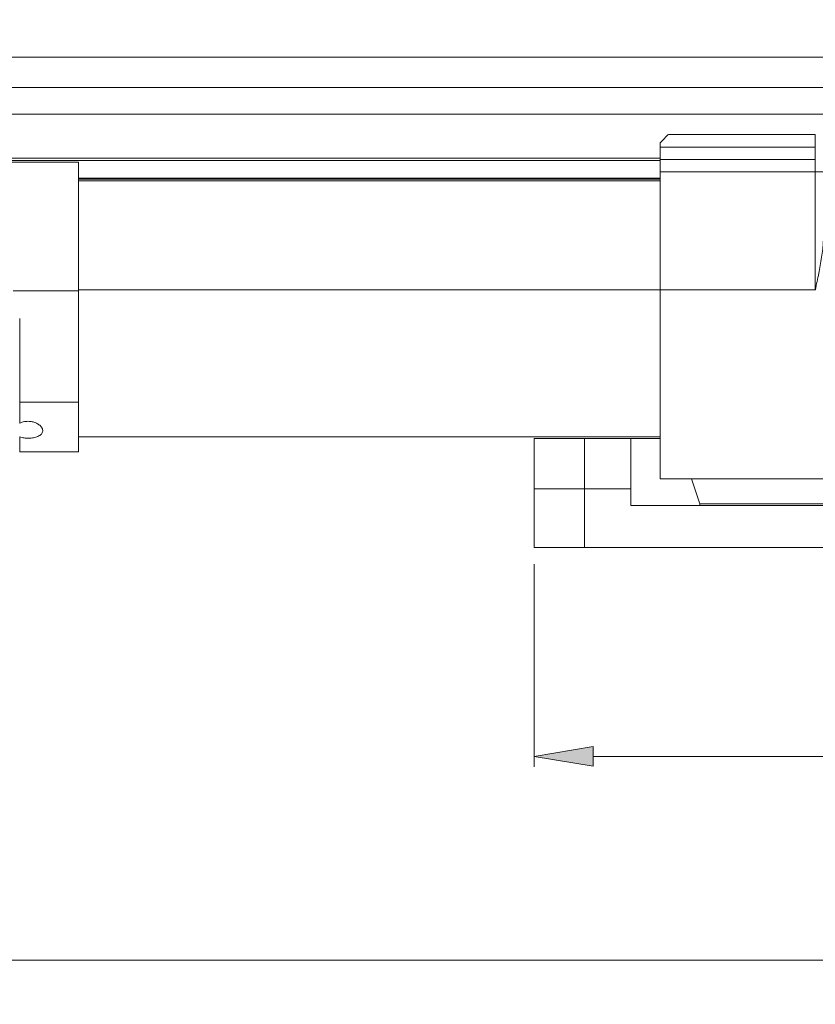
# Model space of a CAD drawing. Header units: inches. Extents: x 0.54 to 10.46, y 0.74 to 7.76.
# Tile 12 of 52: x 2.3 to 3.96, y 3.69 to 5.74. Entities that reach past the tile are written whole.
import ezdxf

# ---------------------------------------------------------------- set-up
doc = ezdxf.new("R2010")
doc.units = ezdxf.units.IN
doc.header["$MEASUREMENT"] = 0
doc.layers.add('BG', color=7, linetype='Continuous')
doc.layers.add('MCG-INT-4FT', color=7, linetype='Continuous')

# ---------------------------------------------------------------- blocks, each defined once
blk = doc.blocks.new('block 2')
at = {"layer": 'BG', "true_color": 0xffffff}
h = blk.add_hatch(color=7, dxfattribs=at)
h.dxf.hatch_style = 2
edge = h.paths.add_edge_path()
edge.add_spline(control_points=[(10.296, 0.9061), (10.296, 0.9061), (0.8711, 0.9061), (0.8711, 0.9061), (0.8702, 0.9061), (0.8694, 0.9069), (0.8694, 0.9079), (0.8694, 0.9079), (0.8694, 7.5922), (0.8694, 7.5922), (0.8694, 7.5931), (0.8702, 7.5939), (0.8711, 7.5939), (0.8711, 7.5939), (10.296, 7.5939), (10.296, 7.5939), (10.297, 7.5939), (10.2977, 7.5931), (10.2977, 7.5922), (10.2977, 7.5922), (10.2977, 0.9079), (10.2977, 0.9079), (10.2977, 0.9069), (10.297, 0.9061), (10.296, 0.9061)], knot_values=[0, 0, 0, 0, 1, 1, 1, 2, 2, 2, 3, 3, 3, 4, 4, 4, 5, 5, 5, 6, 6, 6, 7, 7, 7, 8, 8, 8, 8], degree=3, periodic=1)
h.paths.add_polyline_path([(0.8729, 0.9096), (10.2943, 0.9096), (10.2943, 7.5904), (0.8729, 7.5904)])
at = {"layer": 'BG', "lineweight": 0}
blk.add_open_spline([(10.296, 0.9061), (10.296, 0.9061), (0.8711, 0.9061), (0.8711, 0.9061), (0.8702, 0.9061), (0.8694, 0.9069), (0.8694, 0.9079), (0.8694, 0.9079), (0.8694, 7.5922), (0.8694, 7.5922), (0.8694, 7.5931), (0.8702, 7.5939), (0.8711, 7.5939), (0.8711, 7.5939), (10.296, 7.5939), (10.296, 7.5939), (10.297, 7.5939), (10.2977, 7.5931), (10.2977, 7.5922), (10.2977, 7.5922), (10.2977, 0.9079), (10.2977, 0.9079), (10.2977, 0.9069), (10.297, 0.9061), (10.296, 0.9061)], degree=3, knots=[0, 0, 0, 0, 1, 1, 1, 2, 2, 2, 3, 3, 3, 4, 4, 4, 5, 5, 5, 6, 6, 6, 7, 7, 7, 8, 8, 8, 8], dxfattribs=at)
blk = doc.blocks.new('block 62')
at = {"layer": 'BG', "true_color": 0xffffff}
h = blk.add_hatch(color=7, dxfattribs=at)
h.dxf.hatch_style = 2
edge = h.paths.add_edge_path()
edge.add_spline(control_points=[(10.4631, 0.739), (10.4631, 0.739), (0.5369, 0.739), (0.5369, 0.739), (0.5359, 0.739), (0.5352, 0.7398), (0.5352, 0.7407), (0.5352, 0.7407), (0.5352, 7.7593), (0.5352, 7.7593), (0.5352, 7.7602), (0.5359, 7.761), (0.5369, 7.761), (0.5369, 7.761), (10.4631, 7.761), (10.4631, 7.761), (10.4641, 7.761), (10.4648, 7.7602), (10.4648, 7.7593), (10.4648, 7.7593), (10.4648, 0.7407), (10.4648, 0.7407), (10.4648, 0.7398), (10.4641, 0.739), (10.4631, 0.739)], knot_values=[0, 0, 0, 0, 1, 1, 1, 2, 2, 2, 3, 3, 3, 4, 4, 4, 5, 5, 5, 6, 6, 6, 7, 7, 7, 8, 8, 8, 8], degree=3, periodic=1)
h.paths.add_polyline_path([(0.5386, 0.7425), (10.4614, 0.7425), (10.4614, 7.7575), (0.5386, 7.7575)])
at = {"layer": 'BG', "lineweight": 0}
blk.add_open_spline([(10.4631, 0.739), (10.4631, 0.739), (0.5369, 0.739), (0.5369, 0.739), (0.5359, 0.739), (0.5352, 0.7398), (0.5352, 0.7407), (0.5352, 0.7407), (0.5352, 7.7593), (0.5352, 7.7593), (0.5352, 7.7602), (0.5359, 7.761), (0.5369, 7.761), (0.5369, 7.761), (10.4631, 7.761), (10.4631, 7.761), (10.4641, 7.761), (10.4648, 7.7602), (10.4648, 7.7593), (10.4648, 7.7593), (10.4648, 0.7407), (10.4648, 0.7407), (10.4648, 0.7398), (10.4641, 0.739), (10.4631, 0.739)], degree=3, knots=[0, 0, 0, 0, 1, 1, 1, 2, 2, 2, 3, 3, 3, 4, 4, 4, 5, 5, 5, 6, 6, 6, 7, 7, 7, 8, 8, 8, 8], dxfattribs=at)
blk = doc.blocks.new('block 452')
at = {"layer": 'MCG-INT-4FT', "color": 7, "lineweight": 5, "true_color": 0xffffff}
blk.add_lwpolyline([(6.7838, 5.6655), (1.6416, 5.6655)], dxfattribs=at)
blk = doc.blocks.new('block 471')
at = {"layer": 'MCG-INT-4FT', "color": 7, "lineweight": 5, "true_color": 0xffffff}
blk.add_lwpolyline([(2.301, 4.8424), (2.4234, 4.8424)], dxfattribs=at)
blk = doc.blocks.new('block 476')
at = {"layer": 'MCG-INT-4FT', "color": 7, "lineweight": 5, "true_color": 0xffffff}
blk.add_lwpolyline([(2.4234, 4.8738), (3.6364, 4.8738)], dxfattribs=at)
blk = doc.blocks.new('block 478')
at = {"layer": 'MCG-INT-4FT', "color": 7, "lineweight": 5, "true_color": 0xffffff}
blk.add_lwpolyline([(6.7838, 5.6023), (1.6416, 5.6023)], dxfattribs=at)
blk = doc.blocks.new('block 486')
at = {"layer": 'MCG-INT-4FT', "color": 7, "lineweight": 5, "true_color": 0xffffff}
blk.add_lwpolyline([(3.3741, 4.8703), (3.479, 4.8703)], dxfattribs=at)
blk = doc.blocks.new('block 487')
at = {"layer": 'MCG-INT-4FT', "color": 7, "lineweight": 5, "true_color": 0xffffff}
blk.add_lwpolyline([(3.479, 4.8703), (3.479, 4.7654)], dxfattribs=at)
blk = doc.blocks.new('block 488')
at = {"layer": 'MCG-INT-4FT', "color": 7, "lineweight": 5, "true_color": 0xffffff}
blk.add_lwpolyline([(3.479, 4.7654), (3.3741, 4.7654)], dxfattribs=at)
blk = doc.blocks.new('block 489')
at = {"layer": 'MCG-INT-4FT', "color": 7, "lineweight": 5, "true_color": 0xffffff}
blk.add_lwpolyline([(3.3741, 4.7654), (3.3741, 4.8703)], dxfattribs=at)
blk = doc.blocks.new('block 490')
at = {"layer": 'MCG-INT-4FT', "color": 7, "lineweight": 5, "true_color": 0xffffff}
blk.add_lwpolyline([(3.479, 4.8703), (3.5752, 4.8703)], dxfattribs=at)
blk = doc.blocks.new('block 491')
at = {"layer": 'MCG-INT-4FT', "color": 7, "lineweight": 5, "true_color": 0xffffff}
blk.add_lwpolyline([(3.5752, 4.7654), (3.479, 4.7654)], dxfattribs=at)
blk = doc.blocks.new('block 492')
at = {"layer": 'MCG-INT-4FT', "color": 7, "lineweight": 5, "true_color": 0xffffff}
blk.add_lwpolyline([(3.5752, 4.8703), (3.5752, 4.7654)], dxfattribs=at)
blk = doc.blocks.new('block 557')
at = {"layer": 'MCG-INT-4FT', "color": 7, "lineweight": 5, "true_color": 0xffffff}
blk.add_lwpolyline([(3.6364, 4.8703), (3.6364, 5.1799)], dxfattribs=at)
blk = doc.blocks.new('block 558')
at = {"layer": 'MCG-INT-4FT', "color": 7, "lineweight": 5, "true_color": 0xffffff}
blk.add_lwpolyline([(3.6364, 5.1799), (3.96, 5.1799)], dxfattribs=at)
blk = doc.blocks.new('block 559')
at = {"layer": 'MCG-INT-4FT', "color": 7, "lineweight": 5, "true_color": 0xffffff}
blk.add_open_spline([(3.96, 5.1799), (3.96, 5.1801), (3.9601, 5.1803), (3.9601, 5.1804), (3.9625, 5.1918), (3.9649, 5.2033), (3.9672, 5.2147), (3.9682, 5.2201), (3.9693, 5.2256), (3.9703, 5.231), (3.9723, 5.2424), (3.9743, 5.2538), (3.9755, 5.2651), (3.9765, 5.2754), (3.977, 5.2857), (3.9775, 5.2959)], degree=3, knots=[0, 0, 0, 0, 1, 1, 1, 2, 2, 2, 3, 3, 3, 4, 4, 4, 5, 5, 5, 5], dxfattribs=at)
blk = doc.blocks.new('block 576')
at = {"layer": 'MCG-INT-4FT', "color": 7, "lineweight": 5, "true_color": 0xffffff}
blk.add_lwpolyline([(3.96, 5.4522), (3.96, 5.426)], dxfattribs=at)
blk = doc.blocks.new('block 579')
at = {"layer": 'MCG-INT-4FT', "color": 7, "lineweight": 5, "true_color": 0xffffff}
blk.add_lwpolyline([(3.9775, 5.426), (3.96, 5.426)], dxfattribs=at)
blk = doc.blocks.new('block 581')
at = {"layer": 'MCG-INT-4FT', "color": 7, "lineweight": 5, "true_color": 0xffffff}
blk.add_lwpolyline([(3.96, 5.426), (3.96, 5.1799)], dxfattribs=at)
blk = doc.blocks.new('block 583')
at = {"layer": 'MCG-INT-4FT', "color": 7, "lineweight": 5, "true_color": 0xffffff}
blk.add_lwpolyline([(3.6364, 5.426), (3.96, 5.426)], dxfattribs=at)
blk = doc.blocks.new('block 584')
at = {"layer": 'MCG-INT-4FT', "color": 7, "lineweight": 5, "true_color": 0xffffff}
blk.add_lwpolyline([(3.6364, 5.4522), (3.96, 5.4522)], dxfattribs=at)
blk = doc.blocks.new('block 585')
at = {"layer": 'MCG-INT-4FT', "color": 7, "lineweight": 5, "true_color": 0xffffff}
blk.add_lwpolyline([(3.6364, 5.426), (3.6364, 5.4522)], dxfattribs=at)
blk = doc.blocks.new('block 586')
at = {"layer": 'MCG-INT-4FT', "color": 7, "lineweight": 5, "true_color": 0xffffff}
blk.add_lwpolyline([(3.6364, 5.1799), (3.6364, 5.426)], dxfattribs=at)
blk = doc.blocks.new('block 607')
at = {"layer": 'MCG-INT-4FT', "color": 7, "lineweight": 5, "true_color": 0xffffff}
blk.add_lwpolyline([(3.96, 5.478), (3.96, 5.4522)], dxfattribs=at)
blk = doc.blocks.new('block 610')
at = {"layer": 'MCG-INT-4FT', "color": 7, "lineweight": 5, "true_color": 0xffffff}
blk.add_lwpolyline([(3.6364, 5.478), (3.96, 5.478)], dxfattribs=at)
blk = doc.blocks.new('block 611')
at = {"layer": 'MCG-INT-4FT', "color": 7, "lineweight": 5, "true_color": 0xffffff}
blk.add_lwpolyline([(3.6364, 5.4522), (3.6364, 5.478)], dxfattribs=at)
blk = doc.blocks.new('block 640')
at = {"layer": 'MCG-INT-4FT', "color": 7, "lineweight": 5, "true_color": 0xffffff}
blk.add_lwpolyline([(3.96, 5.5043), (3.96, 5.478)], dxfattribs=at)
blk = doc.blocks.new('block 643')
at = {"layer": 'MCG-INT-4FT', "color": 7, "lineweight": 5, "true_color": 0xffffff}
blk.add_lwpolyline([(3.6539, 5.5043), (3.6528, 5.5031), (3.6493, 5.4997), (3.6438, 5.4942), (3.6364, 5.4868)], dxfattribs=at)
blk = doc.blocks.new('block 644')
at = {"layer": 'MCG-INT-4FT', "color": 7, "lineweight": 5, "true_color": 0xffffff}
blk.add_lwpolyline([(3.6539, 5.5043), (3.96, 5.5043)], dxfattribs=at)
blk = doc.blocks.new('block 645')
at = {"layer": 'MCG-INT-4FT', "color": 7, "lineweight": 5, "true_color": 0xffffff}
blk.add_lwpolyline([(3.6364, 5.478), (3.6364, 5.4868)], dxfattribs=at)
blk = doc.blocks.new('block 736')
at = {"layer": 'MCG-INT-4FT', "color": 7, "lineweight": 5, "true_color": 0xffffff}
blk.add_lwpolyline([(3.479, 4.7654), (3.479, 4.643)], dxfattribs=at)
blk = doc.blocks.new('block 737')
at = {"layer": 'MCG-INT-4FT', "color": 7, "lineweight": 5, "true_color": 0xffffff}
blk.add_lwpolyline([(3.5752, 4.7654), (3.5752, 4.7304)], dxfattribs=at)
blk = doc.blocks.new('block 738')
at = {"layer": 'MCG-INT-4FT', "color": 7, "lineweight": 5, "true_color": 0xffffff}
blk.add_lwpolyline([(3.5752, 4.7304), (4.7995, 4.7304)], dxfattribs=at)
blk = doc.blocks.new('block 739')
at = {"layer": 'MCG-INT-4FT', "color": 7, "lineweight": 5, "true_color": 0xffffff}
blk.add_lwpolyline([(3.479, 4.643), (4.8957, 4.643)], dxfattribs=at)
blk = doc.blocks.new('block 741')
at = {"layer": 'MCG-INT-4FT', "color": 7, "lineweight": 5, "true_color": 0xffffff}
blk.add_lwpolyline([(3.479, 4.643), (3.3741, 4.643)], dxfattribs=at)
blk = doc.blocks.new('block 742')
at = {"layer": 'MCG-INT-4FT', "color": 7, "lineweight": 5, "true_color": 0xffffff}
blk.add_lwpolyline([(3.3741, 4.643), (3.3741, 4.7654)], dxfattribs=at)
blk = doc.blocks.new('block 749')
at = {"layer": 'MCG-INT-4FT', "color": 7, "lineweight": 5, "true_color": 0xffffff}
blk.add_lwpolyline([(3.444, 4.8703), (3.6364, 4.8703)], dxfattribs=at)
blk = doc.blocks.new('block 750')
at = {"layer": 'MCG-INT-4FT', "color": 7, "lineweight": 5, "true_color": 0xffffff}
blk.add_lwpolyline([(3.6364, 4.8703), (3.6364, 4.7864)], dxfattribs=at)
blk = doc.blocks.new('block 751')
at = {"layer": 'MCG-INT-4FT', "color": 7, "lineweight": 5, "true_color": 0xffffff}
blk.add_lwpolyline([(3.6364, 4.7864), (3.702, 4.7864)], dxfattribs=at)
blk = doc.blocks.new('block 752')
at = {"layer": 'MCG-INT-4FT', "color": 7, "lineweight": 5, "true_color": 0xffffff}
blk.add_lwpolyline([(3.7195, 4.7339), (3.702, 4.7864)], dxfattribs=at)
blk = doc.blocks.new('block 753')
at = {"layer": 'MCG-INT-4FT', "color": 7, "lineweight": 5, "true_color": 0xffffff}
blk.add_lwpolyline([(3.7195, 4.7304), (3.7195, 4.7339)], dxfattribs=at)
blk = doc.blocks.new('block 754')
at = {"layer": 'MCG-INT-4FT', "color": 7, "lineweight": 5, "true_color": 0xffffff}
blk.add_lwpolyline([(3.444, 4.8703), (3.444, 4.8703)], dxfattribs=at)
blk = doc.blocks.new('block 756')
at = {"layer": 'MCG-INT-4FT', "color": 7, "lineweight": 5, "true_color": 0xffffff}
blk.add_lwpolyline([(4.6552, 4.7339), (3.7195, 4.7339)], dxfattribs=at)
blk = doc.blocks.new('block 757')
at = {"layer": 'MCG-INT-4FT', "color": 7, "lineweight": 5, "true_color": 0xffffff}
blk.add_lwpolyline([(3.702, 4.7864), (3.9862, 4.7864)], dxfattribs=at)
blk = doc.blocks.new('block 772')
at = {"layer": 'MCG-INT-4FT', "color": 7, "lineweight": 5, "true_color": 0xffffff}
blk.add_lwpolyline([(2.301, 4.946), (2.4234, 4.946)], dxfattribs=at)
blk = doc.blocks.new('block 775')
at = {"layer": 'MCG-INT-4FT', "color": 7, "lineweight": 5, "true_color": 0xffffff}
blk.add_lwpolyline([(2.301, 4.946), (2.301, 4.9021)], dxfattribs=at)
blk = doc.blocks.new('block 777')
at = {"layer": 'MCG-INT-4FT', "color": 7, "lineweight": 5, "true_color": 0xffffff}
blk.add_lwpolyline([(2.4234, 4.8424), (2.4234, 4.946)], dxfattribs=at)
blk = doc.blocks.new('block 778')
at = {"layer": 'MCG-INT-4FT', "color": 7, "lineweight": 5, "true_color": 0xffffff}
blk.add_open_spline([(2.301, 4.9021), (2.3027, 4.9029), (2.3044, 4.9036), (2.3062, 4.9042), (2.3092, 4.9052), (2.3126, 4.9058), (2.316, 4.906), (2.319, 4.9061), (2.322, 4.906), (2.3248, 4.9056), (2.3276, 4.9051), (2.3302, 4.9045), (2.3325, 4.9036), (2.3351, 4.9027), (2.3375, 4.9015), (2.3395, 4.9002), (2.3418, 4.8987), (2.3438, 4.897), (2.3453, 4.8953), (2.3471, 4.8932), (2.3482, 4.8911), (2.3488, 4.889), (2.3494, 4.8866), (2.3492, 4.8844), (2.3482, 4.8822), (2.3472, 4.8802), (2.3455, 4.8783), (2.343, 4.8766), (2.3407, 4.8752), (2.3379, 4.8739), (2.3345, 4.873), (2.3316, 4.8721), (2.3283, 4.8715), (2.3248, 4.8712), (2.3216, 4.8709), (2.3183, 4.8709), (2.3151, 4.871), (2.3119, 4.8712), (2.3089, 4.8715), (2.3061, 4.8721), (2.3043, 4.8725), (2.3027, 4.8729), (2.301, 4.8734)], degree=3, knots=[0, 0, 0, 0, 1, 1, 1, 2, 2, 2, 3, 3, 3, 4, 4, 4, 5, 5, 5, 6, 6, 6, 7, 7, 7, 8, 8, 8, 9, 9, 9, 10, 10, 10, 11, 11, 11, 12, 12, 12, 13, 13, 13, 14, 14, 14, 14], dxfattribs=at)
blk = doc.blocks.new('block 841')
at = {"layer": 'MCG-INT-4FT', "color": 7, "lineweight": 5, "true_color": 0xffffff}
blk.add_lwpolyline([(2.4234, 5.4461), (1.6416, 5.4461)], dxfattribs=at)
blk = doc.blocks.new('block 842')
at = {"layer": 'MCG-INT-4FT', "color": 7, "lineweight": 5, "true_color": 0xffffff}
blk.add_lwpolyline([(2.4234, 5.1782), (2.4234, 5.4461)], dxfattribs=at)
blk = doc.blocks.new('block 843')
at = {"layer": 'MCG-INT-4FT', "color": 7, "lineweight": 5, "true_color": 0xffffff}
blk.add_lwpolyline([(2.4234, 5.1782), (2.2871, 5.1782)], dxfattribs=at)
blk = doc.blocks.new('block 847')
at = {"layer": 'MCG-INT-4FT', "color": 7, "lineweight": 5, "true_color": 0xffffff}
blk.add_lwpolyline([(2.301, 5.1207), (2.301, 4.946)], dxfattribs=at)
blk = doc.blocks.new('block 849')
at = {"layer": 'MCG-INT-4FT', "color": 7, "lineweight": 5, "true_color": 0xffffff}
blk.add_lwpolyline([(2.4234, 4.946), (2.4234, 5.1782)], dxfattribs=at)
blk = doc.blocks.new('block 863')
at = {"layer": 'MCG-INT-4FT', "color": 7, "lineweight": 5, "true_color": 0xffffff}
blk.add_lwpolyline([(2.4234, 5.4111), (3.6364, 5.4111)], dxfattribs=at)
blk = doc.blocks.new('block 868')
at = {"layer": 'MCG-INT-4FT', "color": 7, "lineweight": 5, "true_color": 0xffffff}
blk.add_lwpolyline([(3.6364, 5.4496), (1.6416, 5.4496)], dxfattribs=at)
blk = doc.blocks.new('block 872')
at = {"layer": 'MCG-INT-4FT', "color": 8, "lineweight": 5, "true_color": 0x808080}
blk.add_lwpolyline([(2.301, 4.8734), (2.301, 4.8424)], dxfattribs=at)
blk = doc.blocks.new('block 875')
at = {"layer": 'MCG-INT-4FT', "color": 8, "lineweight": 5, "true_color": 0x808080}
blk.add_lwpolyline([(2.4234, 5.1799), (3.6364, 5.1799)], dxfattribs=at)
blk = doc.blocks.new('block 877')
at = {"layer": 'MCG-INT-4FT', "color": 8, "lineweight": 5, "true_color": 0x808080}
blk.add_lwpolyline([(2.4234, 5.4077), (3.6364, 5.4077)], dxfattribs=at)
blk = doc.blocks.new('block 880')
at = {"layer": 'MCG-INT-4FT', "color": 8, "lineweight": 5, "true_color": 0x808080}
blk.add_lwpolyline([(6.7838, 5.5462), (1.6416, 5.5462)], dxfattribs=at)
blk = doc.blocks.new('block 881')
at = {"layer": 'MCG-INT-4FT', "color": 8, "lineweight": 5, "true_color": 0x808080}
blk.add_lwpolyline([(6.7838, 5.602), (1.6416, 5.602)], dxfattribs=at)
blk = doc.blocks.new('block 882')
at = {"layer": 'MCG-INT-4FT', "color": 8, "lineweight": 5, "true_color": 0x808080}
blk.add_lwpolyline([(1.6416, 5.4549), (3.6364, 5.4549)], dxfattribs=at)
blk = doc.blocks.new('block 885')
at = {"layer": 'MCG-INT-4FT', "color": 8, "lineweight": 5, "true_color": 0x808080}
blk.add_lwpolyline([(2.4234, 5.4129), (3.6364, 5.4129)], dxfattribs=at)
blk = doc.blocks.new('block 2016')
at = {"layer": 'MCG-INT-4FT', "color": 179, "lineweight": 5, "true_color": 0x231f20}
blk.add_lwpolyline([(6.9158, 3.7826), (1.56, 3.7826)], dxfattribs=at)
blk = doc.blocks.new('block 2022')
at = {"layer": 'MCG-INT-4FT', "color": 179, "lineweight": 5, "true_color": 0x231f20}
blk.add_lwpolyline([(3.3741, 4.608), (3.3741, 4.1855)], dxfattribs=at)
blk = doc.blocks.new('block 2023')
at = {"layer": 'MCG-INT-4FT', "color": 179, "lineweight": 5, "true_color": 0x231f20}
blk.add_lwpolyline([(4.8782, 4.2074), (3.4965, 4.2074)], dxfattribs=at)
blk = doc.blocks.new('block 2025')
at = {"layer": 'MCG-INT-4FT', "true_color": 0x231f20}
h = blk.add_hatch(color=179, dxfattribs=at)
h.dxf.hatch_style = 2
h.paths.add_polyline_path([(3.4965, 4.2278), (3.3741, 4.2074), (3.4965, 4.187)])
at = {"layer": 'MCG-INT-4FT', "lineweight": 0}
blk.add_lwpolyline([(3.4965, 4.2278), (3.3741, 4.2074), (3.4965, 4.187), (3.4965, 4.2278)], dxfattribs=at)
blk = doc.blocks.new('block 2050')
at = {"layer": 'MCG-INT-4FT', "color": 7, "lineweight": 5, "true_color": 0xffffff}
blk.add_lwpolyline([(3.3741, 4.643), (3.3741, 4.643)], dxfattribs=at)
blk = doc.blocks.new('block 2051')
at = {"layer": 'MCG-INT-4FT', "color": 7, "lineweight": 5, "true_color": 0xffffff}
blk.add_lwpolyline([(3.3741, 4.2074), (3.3741, 4.2074)], dxfattribs=at)

msp = doc.modelspace()

# ---------------------------------------------------------------- block references
at = {"layer": 'BG'}
for name in ['block 62', 'block 2']:
    msp.add_blockref(name, (0, 0), dxfattribs=at)
at = {"layer": 'MCG-INT-4FT'}
for name in ['block 452', 'block 478', 'block 881', 'block 880', 'block 643', 'block 644', 'block 640', 'block 645', 'block 610', 'block 611', 'block 607', 'block 882', 'block 868', 'block 841', 'block 842', 'block 584', 'block 585', 'block 576', 'block 583', 'block 586', 'block 579', 'block 581', 'block 885', 'block 863', 'block 877', 'block 559', 'block 843', 'block 875', 'block 849', 'block 557', 'block 558', 'block 847', 'block 772', 'block 775', 'block 777', 'block 778', 'block 872', 'block 476', 'block 486', 'block 489', 'block 749', 'block 754', 'block 487', 'block 490', 'block 492', 'block 750', 'block 471', 'block 751', 'block 752', 'block 757', 'block 488', 'block 742', 'block 491', 'block 736', 'block 737', 'block 738', 'block 753', 'block 756', 'block 741', 'block 2050', 'block 739', 'block 2022', 'block 2025', 'block 2051', 'block 2023', 'block 2016']:
    msp.add_blockref(name, (0, 0), dxfattribs=at)

doc.saveas('drawing.dxf')
